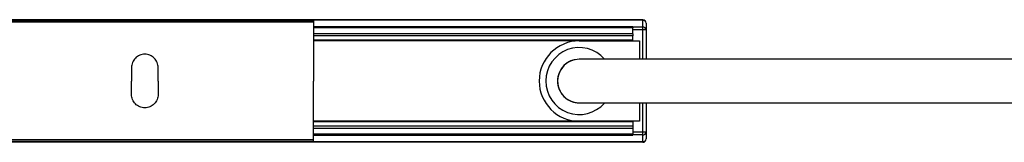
# Model space of a CAD drawing. Header units: millimetres. Extents: x -1015 to 3375, y 357 to 841.
# Tile 8 of 22: x 672 to 820, y 357 to 375. Entities that reach past the tile are written whole.
import ezdxf

# ---------------------------------------------------------------- set-up
doc = ezdxf.new("R2010")
doc.units = ezdxf.units.MM

# ---------------------------------------------------------------- blocks, each defined once
blk = doc.blocks.new('Drawing View4')
at = {"color": 7, "linetype": 'Continuous', "lineweight": 25}
for p, q in [((1354.7, 12.4), (155.7, 12.4)), ((1354.7, 12.33), (155.7, 12.33)), ((1254.95, 12.25), (1305.45, 12.25)), ((1305.45, 12.05), (1254.95, 12.05)), ((1305.45, 12.05), (1305.45, 3.25)), ((1354.7, 12.33), (1354.7, 12.4)), ((1354.7, 11.29), (1354.7, 12.33)), ((1355.2, 11.9), (1355.2, 10.87)), ((1353.2, 11.35), (1305.45, 11.35)), ((1353.2, 11.17), (1305.45, 11.17)), ((1353.2, 10.32), (1305.45, 10.32)), ((1353.2, 11.35), (1353.2, 11.17)), ((1354.7, 11.29), (1353.2, 11.29)), ((1353.2, 10.32), (1353.2, 11.17)), ((1354.7, 10.87), (1353.2, 10.87)), ((1353.2, 10.32), (1353.2, 9.98)), ((1354.7, 10.87), (1354.7, 11.29)), ((1355.2, 10.87), (1354.7, 10.87)), ((1354.7, 6.5), (1354.7, 10.87)), ((1355.2, 10.87), (1355.2, 6.5)), ((1353.2, 9.98), (1305.45, 9.98)), ((1353.2, 9.35), (1305.45, 9.35)), ((1345.2, 9.25), (1305.45, 9.25)), ((1345.2, 9.25), (1354.2, 9.25)), ((1353.2, 9.35), (1353.2, 9.98)), ((1353.2, 9.25), (1353.2, 9.35)), ((1354.2, 9.25), (1354.2, 6.5)), ((1278.2, 5.25), (1278.2, 3.25)), ((1282.2, 3.25), (1282.2, 5.25)), ((1278.2, 1.25), (1278.2, 3.25)), ((1282.2, 3.25), (1282.2, 1.25)), ((1305.45, -5.55), (1305.45, 3.25)), ((1354.2, 0), (1354.2, -2.75)), ((1354.7, -4.37), (1354.7, 0)), ((1355.2, 0), (1355.2, -4.37)), ((1345.2, -2.75), (1305.45, -2.75)), ((1353.2, -2.85), (1305.45, -2.85)), ((1354.2, -2.75), (1345.2, -2.75)), ((1353.2, -2.85), (1353.2, -2.75)), ((1353.2, -2.85), (1353.2, -3.48)), ((1353.2, -3.48), (1305.45, -3.48)), ((1353.2, -3.82), (1305.45, -3.82)), ((1353.2, -3.48), (1353.2, -3.82)), ((1353.2, -3.82), (1353.2, -4.67)), ((1354.7, -4.37), (1353.2, -4.37)), ((1355.2, -4.37), (1354.7, -4.37)), ((1354.7, -4.79), (1354.7, -4.37)), ((1355.2, -4.37), (1355.2, -5.4)), ((1354.7, -5.83), (155.7, -5.83)), ((1305.45, -5.55), (1254.95, -5.55)), ((1254.95, -5.75), (1305.45, -5.75)), ((1353.2, -4.67), (1305.45, -4.67)), ((1305.45, -4.85), (1353.2, -4.85)), ((1353.2, -4.67), (1353.2, -4.85)), ((1354.7, -4.79), (1353.2, -4.79)), ((1354.7, -5.83), (1354.7, -4.79)), ((1354.7, -5.9), (1354.7, -5.83)), ((1354.7, -5.9), (155.7, -5.9))]:
    blk.add_line(p, q, dxfattribs=at)
for centre, radius, start, end in [((1354.7, 11.9), 0.5, 0, 90), ((1354.73, 11.86), 0.468, 4.9117, 94.1864), ((1354.73, 10.83), 0.468, 4.9117, 94.1864), ((1345.2, 3.25), 6, 90, 270), ((1345.2, 3.25), 5, 40.9466, 318.8625), ((1345.2, 3.25), 3.25, 89.981, 180), ((1345.2, 3.25), 3.25, 88.1803, 270), ((1345.2, 3.25), 3.25, 180, 270.1933), ((1354.73, -4.33), 0.468, 265.8136, 355.0883), ((1354.73, -5.36), 0.468, 265.8136, 355.0883), ((1354.7, -5.4), 0.5, 270, 0)]:
    blk.add_arc(centre, radius, start, end, dxfattribs=at)
for points in [[(1305.45, 12.25), (1305.45, 12.25), (1305.45, 12.24), (1305.45, 12.19), (1305.45, 12.13), (1305.45, 12.08), (1305.45, 12.05)], [(1282.2, 5.25), (1282.17, 5.51), (1282.11, 6.04), (1281.65, 6.7), (1280.99, 7.15), (1280.2, 7.3), (1279.41, 7.15), (1278.75, 6.7), (1278.29, 6.04), (1278.23, 5.51), (1278.2, 5.25)], [(1282.2, 1.25), (1282.17, 0.99), (1282.11, 0.46), (1281.65, -0.2), (1280.99, -0.65), (1280.2, -0.8), (1279.41, -0.65), (1278.75, -0.2), (1278.29, 0.46), (1278.23, 0.99), (1278.2, 1.25)], [(1305.45, -5.75), (1305.45, -5.75), (1305.45, -5.74), (1305.45, -5.69), (1305.45, -5.63), (1305.45, -5.58), (1305.45, -5.55)]]:
    blk.add_open_spline(points, degree=3, dxfattribs=at)
for points, knots in [([(1505.4, 6.5), (1501.82, 6.5), (1494.99, 6.5), (1485.21, 6.5), (1476.37, 6.5), (1468.39, 6.5), (1460.6, 6.5), (1453.1, 6.5), (1445.97, 6.5), (1439.3, 6.5), (1432.67, 6.5), (1425.67, 6.5), (1418.56, 6.5), (1408.21, 6.5), (1394.7, 6.5), (1380.81, 6.5), (1369.78, 6.5), (1363.64, 6.5), (1359.66, 6.5), (1357.75, 6.5), (1355.78, 6.5), (1353.53, 6.5), (1350.92, 6.5), (1348.64, 6.5), (1347.01, 6.5), (1346, 6.5), (1345.31, 6.5), (1345.24, 6.5), (1345.2, 6.5)], [0, 0, 0, 0, 0.0650579, 0.1240666, 0.1774643, 0.2256542, 0.2690063, 0.3190215, 0.362, 0.3985403, 0.4403189, 0.4825549, 0.5258305, 0.5697058, 0.6708997, 0.771793, 0.8223711, 0.8712913, 0.8831991, 0.8948136, 0.906051, 0.9193072, 0.9362825, 0.9549633, 0.964659, 0.9748623, 0.9862794, 1, 1, 1, 1]), ([(1345.2, 0), (1345.24, 0), (1345.31, 0), (1346, 0), (1347.01, 0), (1348.64, 0), (1351.09, 0), (1353.96, 0), (1356.62, 0), (1358.98, 0), (1361.34, 0), (1363.75, 0), (1369.33, 0), (1379.65, 0), (1394.7, 0), (1407.55, 0), (1416.61, 0), (1421.83, 0), (1426.98, 0), (1432.03, 0), (1437.16, 0), (1442.72, 0), (1448.54, 0), (1454.7, 0), (1461.14, 0), (1468.33, 0), (1476.32, 0), (1485.17, 0), (1494.96, 0), (1501.81, 0), (1505.4, 0)], [0, 0, 0, 0, 0.013721, 0.025138, 0.035341, 0.045037, 0.063718, 0.083896, 0.098686, 0.112575, 0.12694, 0.141627, 0.156475, 0.228203, 0.329097, 0.430291, 0.462241, 0.493939, 0.525212, 0.555893, 0.585834, 0.618483, 0.656979, 0.691658, 0.730544, 0.773945, 0.822202, 0.875687, 0.934806, 1, 1, 1, 1])]:
    blk.add_open_spline(points, degree=3, knots=knots, dxfattribs=at)

msp = doc.modelspace()

# ---------------------------------------------------------------- block references
at = {"color": 7, "linetype": 'Continuous', "lineweight": 25}
msp.add_blockref('Drawing View4', (-589.24, 362.7), dxfattribs=at)

doc.saveas('drawing.dxf')
